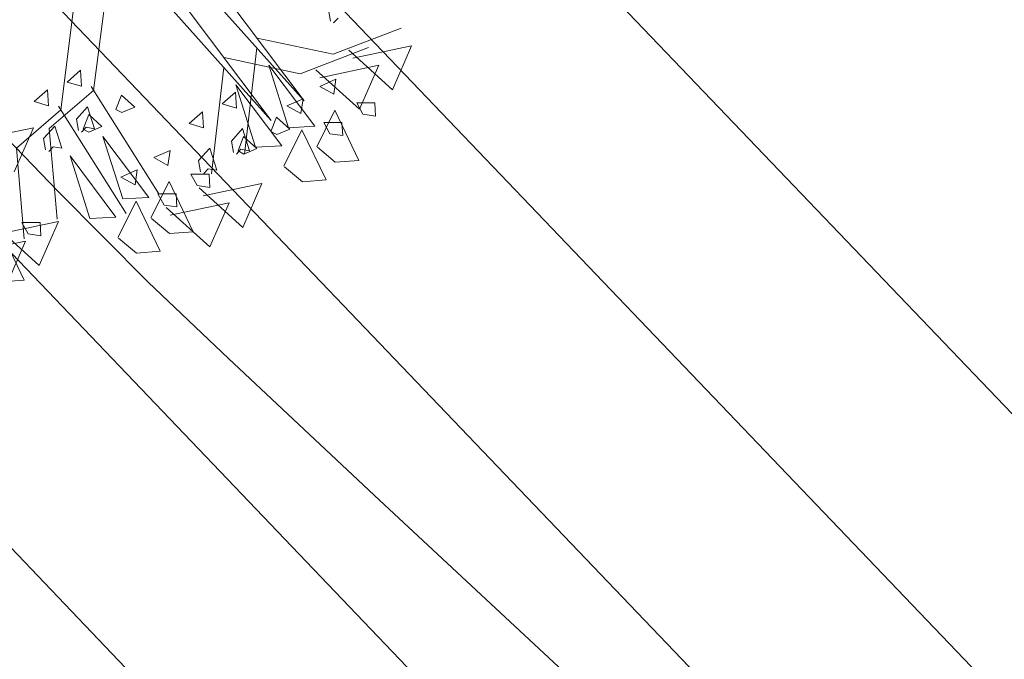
# Model space of a CAD drawing. Header units: metres. Extents: x 1111994 to 1112800, y 1268200 to 1269007.
# Tile 15 of 86: x 1112467.85 to 1112471.23, y 1268432.4 to 1268434.6. Entities that reach past the tile are written whole.
import ezdxf

# ---------------------------------------------------------------- set-up
doc = ezdxf.new("R2010")
doc.units = ezdxf.units.M
doc.header["$LTSCALE"] = 12.7
doc.header["$MEASUREMENT"] = 0
doc.linetypes.add('DASHED', pattern=[0.75, 0.5, -0.25])
doc.layers.add('Base', color=251, linetype='Continuous')
doc.layers.add('P-ARBO-CONS', color=7, linetype='Continuous')

# ---------------------------------------------------------------- blocks, each defined once
blk = doc.blocks.new('ARBOLL[19]_1', base_point=(473.9186405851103, 235.1387332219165))
at = {"layer": 'P-ARBO-CONS', "color": 252, "linetype": 'Continuous', "lineweight": 0}
for p, q in [((474.0620321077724, 234.7673824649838), (474.0012642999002, 234.2891302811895)), ((474.3426366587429, 234.7603645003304), (474.7235628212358, 234.253266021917)), ((474.7235628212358, 234.253266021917), (474.3010274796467, 234.7262245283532)), ((474.9265749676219, 234.5937774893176), (474.9196522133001, 234.6326322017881)), ((474.9527348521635, 234.6044516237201), (474.9377072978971, 234.5879148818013)), ((474.8233961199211, 234.4133434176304), (475.0567609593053, 234.5027924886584)), ((474.5619333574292, 234.4684312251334), (474.8233961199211, 234.4133434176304)), ((474.5610888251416, 234.4351288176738), (474.5186141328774, 234.0697727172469)), ((475.0266009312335, 234.2912582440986), (474.8771262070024, 234.4270915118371)), ((474.8904362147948, 234.3996775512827), (475.0925691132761, 234.4423494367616)), ((475.0925691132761, 234.4423494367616), (475.0266009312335, 234.2912582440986)), ((473.9557193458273, 234.3581338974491), (473.9101125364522, 234.3177390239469)), ((473.9596579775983, 234.3030981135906), (473.9557193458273, 234.3581338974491)), ((474.6024537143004, 234.3756029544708), (474.7599543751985, 234.1661171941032)), ((474.6701011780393, 234.1610190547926), (474.6024537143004, 234.3756029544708)), ((474.777061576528, 234.3029382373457), (474.8327430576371, 234.3276627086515)), ((474.8327430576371, 234.3276627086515), (474.8254970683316, 234.2765099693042)), ((474.0012642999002, 234.2891302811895), (473.8490324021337, 234.1579931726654)), ((473.9101125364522, 234.3177390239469), (473.9596579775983, 234.3030981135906)), ((473.993104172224, 234.3020546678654), (474.2255437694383, 233.9339061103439)), ((474.8254970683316, 234.2765099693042), (474.777061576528, 234.3029382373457)), ((474.0778433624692, 234.2234509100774), (474.0970804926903, 234.2729797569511)), ((474.0970804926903, 234.2729797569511), (474.1424420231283, 234.231758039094)), ((474.487520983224, 234.2828351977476), (474.441914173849, 234.2424403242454)), ((474.4914596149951, 234.227799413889), (474.487520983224, 234.2828351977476)), ((473.9419748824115, 234.1906905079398), (473.9805174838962, 234.2331038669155)), ((473.9805174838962, 234.2331038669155), (474.0047636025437, 234.1573016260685)), ((474.0977509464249, 234.2129669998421), (474.0778433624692, 234.2234509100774)), ((474.1424420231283, 234.231758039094), (474.0977509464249, 234.2129669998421)), ((474.441914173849, 234.2424403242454), (474.4914596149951, 234.227799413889)), ((474.7667940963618, 234.0959741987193), (474.8290490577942, 234.220852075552)), ((474.8290490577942, 234.220852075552), (474.9116229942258, 234.0487192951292)), ((474.9039021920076, 234.2459012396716), (474.9663043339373, 234.2459748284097)), ((474.9251645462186, 234.2072369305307), (474.9039021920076, 234.2459012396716)), ((474.9663043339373, 234.2459748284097), (474.9688534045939, 234.2010482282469)), ((473.9488976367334, 234.1518357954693), (473.9419748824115, 234.1906905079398)), ((474.609644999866, 234.1481522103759), (474.6288821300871, 234.1976810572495)), ((474.6288821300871, 234.1976810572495), (474.6742436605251, 234.1564593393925)), ((474.9688534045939, 234.2010482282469), (474.9251645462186, 234.2072369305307)), ((473.8490324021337, 234.1579931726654), (473.8760507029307, 233.8471542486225)), ((473.9750575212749, 234.1625099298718), (473.9600299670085, 234.145973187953)), ((474.0047636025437, 234.1573016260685), (473.9750575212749, 234.1625099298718)), ((474.4737765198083, 234.1153918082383), (474.5123191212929, 234.157805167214)), ((474.5123191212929, 234.157805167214), (474.5365652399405, 234.0820029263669)), ((474.6742436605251, 234.1564593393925), (474.6295525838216, 234.1376683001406)), ((474.7599543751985, 234.1661171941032), (474.6701011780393, 234.1610190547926)), ((474.0333108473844, 234.1309711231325), (474.1908115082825, 233.9214853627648)), ((474.1009583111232, 233.9163872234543), (474.0333108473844, 234.1309711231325)), ((474.6295525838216, 234.1376683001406), (474.609644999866, 234.1481522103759)), ((474.4806992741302, 234.0765370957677), (474.4737765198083, 234.1153918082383)), ((474.5068591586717, 234.0872112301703), (474.4918316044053, 234.0706744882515)), ((474.5365652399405, 234.0820029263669), (474.5068591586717, 234.0872112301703)), ((474.8305075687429, 234.0423834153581), (474.7691334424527, 234.0940065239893)), ((474.207918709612, 234.0583064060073), (474.2636001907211, 234.0830308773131)), ((474.2563542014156, 234.0318781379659), (474.207918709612, 234.0583064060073)), ((474.2636001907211, 234.0830308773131), (474.2563542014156, 234.0318781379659)), ((474.9116229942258, 234.0487192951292), (474.8305075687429, 234.0423834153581)), ((474.3347593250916, 234.0012694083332), (474.3971614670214, 234.0013429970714)), ((474.3560216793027, 233.9626050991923), (474.3347593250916, 234.0012694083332)), ((474.3971614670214, 234.0013429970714), (474.3997105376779, 233.9564163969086)), ((474.1976512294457, 233.851342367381), (474.2599061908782, 233.9762202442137)), ((474.2599061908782, 233.9762202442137), (474.3424801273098, 233.8040874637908)), ((474.3997105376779, 233.9564163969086), (474.3560216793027, 233.9626050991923)), ((474.5129504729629, 233.8188733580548), (474.3634757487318, 233.9547066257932)), ((474.3767857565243, 233.9272926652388), (474.5789186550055, 233.9699645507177)), ((474.5789186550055, 233.9699645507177), (474.5129504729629, 233.8188733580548)), ((474.1908115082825, 233.9214853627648), (474.1009583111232, 233.9163872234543)), ((474.2613647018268, 233.7977515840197), (474.1999905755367, 233.8493746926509)), ((473.678532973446, 233.7963765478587), (473.8806658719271, 233.8390484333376)), ((473.8806658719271, 233.8390484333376), (473.8146976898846, 233.6879572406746)), ((474.3424801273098, 233.8040874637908), (474.2613647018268, 233.7977515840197))]:
    blk.add_line(p, q, dxfattribs=at)
blk = doc.blocks.new('ARBOLL[107]_1', base_point=(474.0314903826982, 235.2056620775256))
at = {"layer": 'P-ARBO-CONS', "color": 252, "linetype": 'Continuous', "lineweight": 0}
for p, q in [((474.1748819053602, 234.8343113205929), (474.1141140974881, 234.3560591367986)), ((474.4554864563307, 234.8272933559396), (474.8364126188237, 234.3201948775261)), ((474.8364126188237, 234.3201948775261), (474.4138772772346, 234.7931533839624)), ((474.936245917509, 234.4802722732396), (475.1696107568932, 234.5697213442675)), ((474.674783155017, 234.5353600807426), (474.936245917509, 234.4802722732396)), ((474.6739386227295, 234.5020576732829), (474.6314639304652, 234.1367015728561)), ((475.1394507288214, 234.3581870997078), (474.9899760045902, 234.4940203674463)), ((475.0032860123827, 234.4666064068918), (475.2054189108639, 234.5092782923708)), ((475.2054189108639, 234.5092782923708), (475.1394507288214, 234.3581870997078)), ((474.0685691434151, 234.4250627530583), (474.0229623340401, 234.384667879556)), ((474.0725077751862, 234.3700269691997), (474.0685691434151, 234.4250627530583)), ((474.7153035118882, 234.44253181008), (474.8728041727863, 234.2330460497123)), ((474.7829509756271, 234.2279479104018), (474.7153035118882, 234.44253181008)), ((474.8899113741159, 234.3698670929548), (474.945592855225, 234.3945915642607)), ((474.945592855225, 234.3945915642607), (474.9383468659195, 234.3434388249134)), ((474.1141140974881, 234.3560591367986), (473.9618821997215, 234.2249220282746)), ((474.0229623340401, 234.384667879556), (474.0725077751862, 234.3700269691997)), ((474.1059539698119, 234.3689835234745), (474.3383935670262, 234.000834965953)), ((474.9383468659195, 234.3434388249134), (474.8899113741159, 234.3698670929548)), ((474.190693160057, 234.2903797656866), (474.2099302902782, 234.3399086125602)), ((474.2099302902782, 234.3399086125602), (474.2552918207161, 234.2986868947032)), ((474.6003707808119, 234.3497640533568), (474.5547639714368, 234.3093691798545)), ((474.6043094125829, 234.2947282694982), (474.6003707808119, 234.3497640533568)), ((474.0548246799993, 234.257619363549), (474.093367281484, 234.3000327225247)), ((474.093367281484, 234.3000327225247), (474.1176134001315, 234.2242304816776)), ((474.2106007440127, 234.2798958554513), (474.190693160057, 234.2903797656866)), ((474.2552918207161, 234.2986868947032), (474.2106007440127, 234.2798958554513)), ((474.5547639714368, 234.3093691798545), (474.6043094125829, 234.2947282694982)), ((474.8796438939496, 234.1629030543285), (474.941898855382, 234.2877809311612)), ((474.941898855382, 234.2877809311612), (475.0244727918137, 234.1156481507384)), ((475.0167519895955, 234.3128300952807), (475.0791541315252, 234.3129036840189)), ((475.0380143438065, 234.2741657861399), (475.0167519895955, 234.3128300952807)), ((475.0791541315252, 234.3129036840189), (475.0817032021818, 234.2679770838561)), ((474.0617474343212, 234.2187646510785), (474.0548246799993, 234.257619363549)), ((474.7224947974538, 234.215081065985), (474.7417319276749, 234.2646099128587)), ((474.7417319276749, 234.2646099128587), (474.787093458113, 234.2233881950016)), ((475.0817032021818, 234.2679770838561), (475.0380143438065, 234.2741657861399)), ((473.7056076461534, 234.1850340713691), (473.9077405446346, 234.227705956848)), ((473.9077405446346, 234.227705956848), (473.8417723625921, 234.0766147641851)), ((473.9618821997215, 234.2249220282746), (473.9889005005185, 233.9140831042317)), ((474.0879073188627, 234.229438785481), (474.0728797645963, 234.2129020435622)), ((474.1176134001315, 234.2242304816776), (474.0879073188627, 234.229438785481)), ((474.5866263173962, 234.1823206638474), (474.6251689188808, 234.2247340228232)), ((474.6251689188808, 234.2247340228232), (474.6494150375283, 234.1489317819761)), ((474.787093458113, 234.2233881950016), (474.7424023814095, 234.2045971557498)), ((474.8728041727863, 234.2330460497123), (474.7829509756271, 234.2279479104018)), ((474.1461606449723, 234.1978999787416), (474.3036613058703, 233.988414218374)), ((474.2138081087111, 233.9833160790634), (474.1461606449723, 234.1978999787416)), ((474.7424023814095, 234.2045971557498), (474.7224947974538, 234.215081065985)), ((474.593549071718, 234.1434659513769), (474.5866263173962, 234.1823206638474)), ((474.6197089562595, 234.1541400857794), (474.6046814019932, 234.1376033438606)), ((474.6494150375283, 234.1489317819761), (474.6197089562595, 234.1541400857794)), ((474.9433573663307, 234.1093122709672), (474.8819832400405, 234.1609353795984)), ((474.3207685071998, 234.1252352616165), (474.376449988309, 234.1499597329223)), ((474.3692039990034, 234.098806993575), (474.3207685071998, 234.1252352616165)), ((474.376449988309, 234.1499597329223), (474.3692039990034, 234.098806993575)), ((475.0244727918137, 234.1156481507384), (474.9433573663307, 234.1093122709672)), ((474.4476091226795, 234.0681982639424), (474.5100112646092, 234.0682718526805)), ((474.4688714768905, 234.0295339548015), (474.4476091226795, 234.0681982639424)), ((474.5100112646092, 234.0682718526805), (474.5125603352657, 234.0233452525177)), ((474.3105010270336, 233.9182712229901), (474.372755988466, 234.0431490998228)), ((474.372755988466, 234.0431490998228), (474.4553299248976, 233.8710163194)), ((474.5125603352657, 234.0233452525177), (474.4688714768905, 234.0295339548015)), ((474.6258002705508, 233.8858022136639), (474.4763255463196, 234.0216354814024)), ((474.4896355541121, 233.994221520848), (474.6917684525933, 234.0368934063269)), ((474.6917684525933, 234.0368934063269), (474.6258002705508, 233.8858022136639)), ((474.3036613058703, 233.988414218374), (474.2138081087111, 233.9833160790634)), ((474.3742144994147, 233.8646804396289), (474.3128403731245, 233.9163035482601)), ((473.9275474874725, 233.7548860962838), (473.7780727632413, 233.8907193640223)), ((473.7913827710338, 233.8633054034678), (473.993515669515, 233.9059772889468)), ((473.8677904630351, 233.9022787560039), (473.9301926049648, 233.902352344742)), ((473.8890528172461, 233.8636144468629), (473.8677904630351, 233.9022787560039)), ((473.993515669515, 233.9059772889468), (473.9275474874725, 233.7548860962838)), ((473.9301926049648, 233.902352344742), (473.9327416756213, 233.8574257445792)), ((473.7929373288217, 233.8772295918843), (473.8755112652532, 233.7050968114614)), ((473.9327416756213, 233.8574257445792), (473.8890528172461, 233.8636144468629)), ((474.4553299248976, 233.8710163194), (474.3742144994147, 233.8646804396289)), ((473.8755112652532, 233.7050968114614), (473.7943958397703, 233.6987609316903))]:
    blk.add_line(p, q, dxfattribs=at)

msp = doc.modelspace()

# ---------------------------------------------------------------- linework, layer by layer
at = {"layer": 'Base', "linetype": 'Continuous'}
for p, q in [((1112415.011333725, 1268492.028597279), (1112473.863237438, 1268430.524035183)), ((1112414.269535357, 1268491.791325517), (1112473.357476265, 1268430.040087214)), ((1112413.527736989, 1268491.554053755), (1112472.851715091, 1268429.556139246)), ((1112472.345953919, 1268429.072191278), (1112412.785938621, 1268491.316781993)), ((1112412.043599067, 1268491.080075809), (1112471.840192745, 1268428.58824331))]:
    msp.add_line(p, q, dxfattribs=at)
at = {"layer": 'Base', "linetype": 'Continuous', "lineweight": 0}
for p, q in [((1112467.583529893, 1268434.426766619), (1112467.985299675, 1268434.009014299)), ((1112467.583529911, 1268434.426766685), (1112467.985299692, 1268434.009014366)), ((1112467.985299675, 1268434.009014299), (1112468.294137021, 1268433.69806865)), ((1112467.985299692, 1268434.009014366), (1112468.294137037, 1268433.698068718)), ((1112468.294137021, 1268433.69806865), (1112468.570505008, 1268433.435509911)), ((1112468.294137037, 1268433.698068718), (1112468.570505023, 1268433.435509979)), ((1112468.570505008, 1268433.435509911), (1112469.087799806, 1268432.949339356)), ((1112468.570505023, 1268433.435509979), (1112469.087799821, 1268432.949339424)), ((1112469.087799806, 1268432.949339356), (1112469.751837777, 1268432.332236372)), ((1112469.087799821, 1268432.949339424), (1112469.75183779, 1268432.332236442))]:
    msp.add_line(p, q, dxfattribs=at)
at = {"layer": 'Base', "linetype": 'DASHED', "lineweight": 0, "flags": 128}
msp.add_lwpolyline([(1112554.936009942, 1268485.826418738), (1112545.158063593, 1268480.583171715), (1112533.083917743, 1268474.0369072), (1112521.009736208, 1268467.490713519), (1112501.851530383, 1268457.064974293), (1112475.71725924, 1268442.888100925), (1112483.238130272, 1268420.71931971), (1112413.83078225, 1268496.221909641), (1112460.498934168, 1268511.474828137), (1112455.232818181, 1268527.93411343), (1112492.323640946, 1268539.801067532), (1112497.586201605, 1268523.383092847), (1112516.953210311, 1268529.616044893), (1112520.018601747, 1268519.81151204), (1112541.137819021, 1268523.247138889), (1112542.56657419, 1268524.497802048)], dxfattribs=at)

# ---------------------------------------------------------------- block references
at = {"layer": 'Base', "linetype": 'Continuous'}
for name, p in [('ARBOLL[107]_1', (1112468.024697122, 1268435.205662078)), ('ARBOLL[19]_1', (1112467.911847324, 1268435.138733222))]:
    msp.add_blockref(name, p, dxfattribs=at)

doc.saveas('drawing.dxf')
